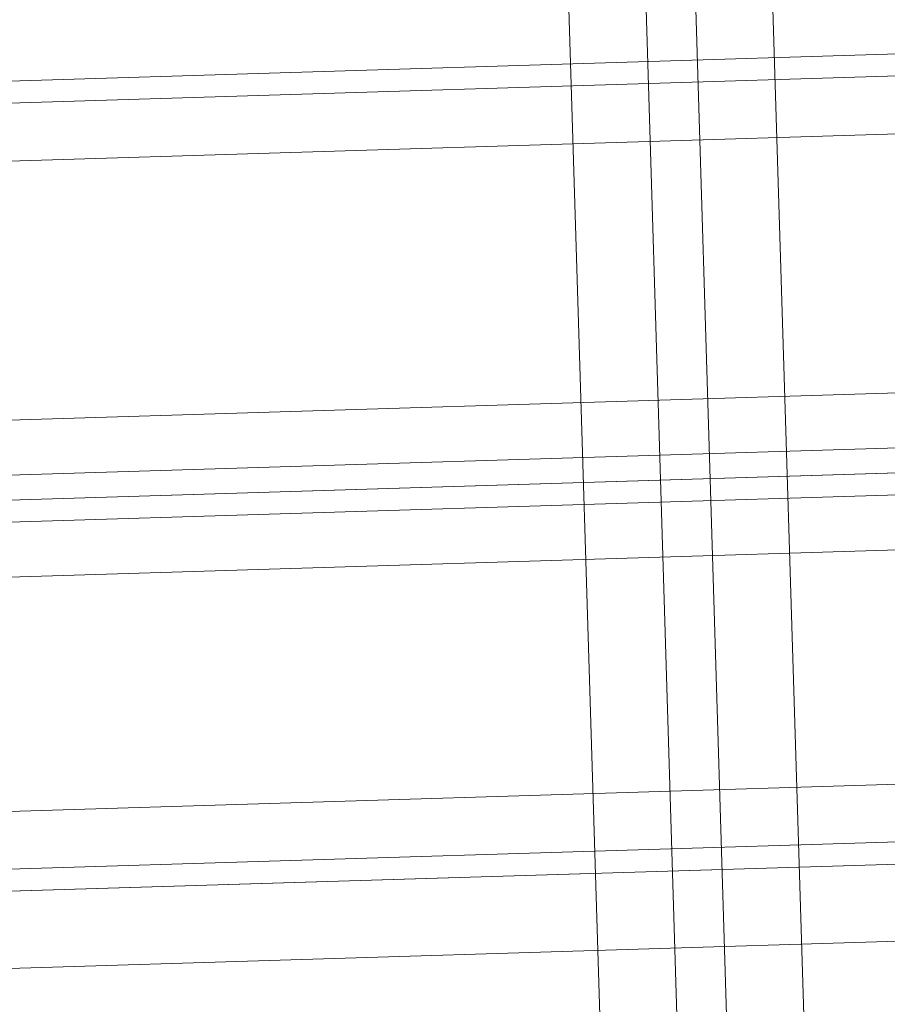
# Model space of a CAD drawing. Extents: x 147111805 to 147230536, y 410950310 to 411028142.
# Tile 13 of 256: x 147161275 to 147161341, y 410974441 to 410974516. Entities that reach past the tile are written whole.
import ezdxf

# ---------------------------------------------------------------- set-up
doc = ezdxf.new("R2010")
doc.units = 0
doc.header["$LTSCALE"] = 100
doc.layers.add('T--A9041--_VERHARDINGEN_Tegels', color=9, linetype='Continuous', transparency=0.3)
doc.layers.add('T--L9071--_TERREINMEUBILAIR_Stoelen', color=1, linetype='Continuous')
doc.layers.add('T--L9071--_TERREINMEUBILAIR_Tafels', color=30, linetype='Continuous')

# ---------------------------------------------------------------- blocks, each defined once
blk = doc.blocks.new('Picknicktafel 180x160cm')
at = {"layer": 'T--L9071--_TERREINMEUBILAIR_Stoelen', "lineweight": 0}
for p, q in [((198.6396153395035, 0), (198.6396153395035, 1589.116922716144)), ((216.5826199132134, 0), (216.5826199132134, 1589.116922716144)), ((194.2066377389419, 1588.06145185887), (194.2066377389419, 1.055470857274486)), ((220.8045033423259, 1588.06145185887), (220.8045033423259, 1.055470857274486)), ((192.5178843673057, 3.588600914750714), (192.5178843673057, 1585.528321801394)), ((222.4932567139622, 3.588600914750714), (222.4932567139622, 1585.528321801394)), ((192.5178843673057, 1540.565263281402), (192.5178843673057, 48.55165943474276)), ((222.4932567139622, 1540.565263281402), (222.4932567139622, 48.55165943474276)), ((194.2066377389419, 1538.032133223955), (194.2066377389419, 51.08478949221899)), ((220.8045033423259, 1538.032133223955), (220.8045033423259, 51.08478949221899)), ((198.6396153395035, 52.14026034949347), (198.6396153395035, 1537.187756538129)), ((216.5826199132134, 1537.187756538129), (216.5826199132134, 52.14026034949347)), ((222.4932567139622, 1349.313943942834), (222.4932567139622, 963.4337985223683)), ((254.5795707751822, 963.4337985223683), (254.5795707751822, 1349.313943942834)), ((224.3931042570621, 1344.45877799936), (224.3931042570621, 958.578632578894)), ((252.890817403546, 1344.45877799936), (252.890817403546, 958.578632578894)), ((228.6149876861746, 956.4676908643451), (228.6149876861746, 1342.55893045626)), ((248.4578398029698, 1342.55893045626), (248.4578398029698, 956.4676908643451)), ((198.6396153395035, 1138.853055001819), (198.6396153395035, 450.2638677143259)), ((216.5826199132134, 450.2638677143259), (216.5826199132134, 1138.853055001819)), ((194.2066377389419, 451.3193385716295), (194.2066377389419, 1137.797584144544)), ((220.8045033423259, 451.3193385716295), (220.8045033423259, 1137.797584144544)), ((192.5178843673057, 453.8524686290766), (192.5178843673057, 1135.264454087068)), ((222.4932567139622, 1135.264454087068), (222.4932567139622, 453.8524686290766)), ((192.5178843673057, 1128.298346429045), (192.5178843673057, 460.8185762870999)), ((192.5178843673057, 460.8185762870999), (192.5178843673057, 1128.298346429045)), ((192.5178843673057, 1110.566436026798), (192.5178843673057, 478.7615808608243)), ((192.5178843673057, 478.7615808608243), (192.5178843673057, 1110.566436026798)), ((192.5178843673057, 1090.301395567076), (192.5178843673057, 498.8155271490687)), ((222.4932567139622, 498.8155271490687), (222.4932567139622, 1090.301395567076)), ((194.2066377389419, 501.3486572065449), (194.2066377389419, 1087.7682655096)), ((220.8045033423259, 501.3486572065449), (220.8045033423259, 1087.7682655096)), ((198.6396153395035, 502.4041280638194), (198.6396153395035, 1086.712794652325)), ((216.5826199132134, 1086.712794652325), (216.5826199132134, 502.4041280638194)), ((222.4932567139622, 963.4337985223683), (222.4932567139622, 1059.481646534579)), ((254.5795707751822, 1059.481646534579), (254.5795707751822, 963.4337985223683))]:
    blk.add_line(p, q, dxfattribs=at)
at = {"layer": 'T--L9071--_TERREINMEUBILAIR_Tafels', "lineweight": 0}
for p, q in [((186.6072475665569, 1128.298346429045), (186.6072475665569, 460.8185762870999)), ((186.6072475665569, 460.8185762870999), (186.6072475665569, 1128.298346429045)), ((186.6072475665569, 1110.566436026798), (186.6072475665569, 478.7615808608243)), ((186.6072475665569, 478.7615808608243), (186.6072475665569, 1110.566436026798)), ((1794.089363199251, 1013.674211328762), (6.121730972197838, 1013.674211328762)), ((1794.089363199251, 1013.674211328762), (6.121730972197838, 1013.674211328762)), ((6.121730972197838, 1013.674211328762), (1794.089363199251, 1013.674211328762)), ((6.121730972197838, 1013.674211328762), (1794.089363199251, 1013.674211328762)), ((1794.089363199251, 1007.763574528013), (6.121730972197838, 1007.763574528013)), ((6.121730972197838, 1007.763574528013), (1794.089363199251, 1007.763574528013)), ((6.121730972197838, 1007.763574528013), (1794.089363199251, 1007.763574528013)), ((6.121730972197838, 1007.763574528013), (1794.089363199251, 1007.763574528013)), ((1794.089363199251, 1003.963879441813), (6.121730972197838, 1003.963879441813)), ((1794.089363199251, 1003.963879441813), (6.121730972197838, 1003.963879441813)), ((6.121730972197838, 1003.963879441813), (1794.089363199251, 1003.963879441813)), ((6.121730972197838, 1003.963879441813), (1794.089363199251, 1003.963879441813)), ((1794.089363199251, 998.0532426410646), (6.121730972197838, 998.0532426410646)), ((1794.089363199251, 998.0532426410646), (6.121730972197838, 998.0532426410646)), ((6.121730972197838, 998.0532426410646), (1794.089363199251, 998.0532426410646)), ((6.121730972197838, 998.0532426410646), (1794.089363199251, 998.0532426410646))]:
    blk.add_line(p, q, dxfattribs=at)

msp = doc.modelspace()

# ---------------------------------------------------------------- hatches: boundary and pattern name
at = {"layer": 'T--A9041--_VERHARDINGEN_Tegels'}
h = msp.add_hatch(dxfattribs=at)
h.set_pattern_fill('ANSI37', color=256, scale=200, angle=45)
h.set_pattern_definition([(90, (0, 0), (-635, 0), []), (180, (0, 0), (0, -635), [])])
h.paths.add_polyline_path([(147171124.6155927, 410978496.7849257), (147171124.6155927, 410985174.1051784), (147175311.8159577, 410985174.1051784), (147179724.0163228, 410985174.1051784), (147179724.0163228, 410987548.1668265), (147175674.6155927, 410987550.9475302), (147175674.6155927, 410986269.3768906), (147173554.6155927, 410986269.3768906), (147173554.6155927, 410986569.3768906), (147175374.6155927, 410986569.3768906), (147175374.6155927, 410989649.3768906), (147175374.6155927, 410993004.2881792), (147173550.8201925, 410993004.2881792), (147173550.8201925, 410993134.3405678), (147165980.8201925, 410993134.3405678), (147159696.0572113, 410993137.1650009), (147159704.9791517, 410992687.6886738), (147159705.673752, 410992652.6955669), (147159710.6310576, 410990922.4531842), (147159740.006855, 410990923.0362831), (147159789.3234792, 410988438.5257165), (147159881.8045546, 410983779.4434608), (147160071.926593, 410974201.3302012), (147160091.7723167, 410973201.5271471), (147160156.2709204, 410969952.1672208), (147160833.6374897, 410969965.612699), (147162965.7175028, 410970007.9337059), (147169999.3319892, 410970147.5483757), (147172541.3312546, 410970198.0061296), (147177217.9100407, 410970290.8345047), (147177327.8883767, 410970293.0175343), (147177280.2586386, 410972692.5448644), (147177850.1463795, 410972703.8569272), (147179529.8155105, 410972737.1977439), (147180789.5630606, 410972762.4198964), (147181028.8837267, 410972767.3274566), (147181031.0428523, 410975911.5547846), (147179805.6507454, 410975912.3962522), (147178580.2586386, 410975912.3962522), (147178580.2586386, 410979449.1051784), (147177580.2586386, 410979449.1051784), (147177580.2586386, 410977681.1714507), (147177580.2586386, 410975913.2377229), (147171124.6155927, 410975913.2377229)])
h.paths.add_polyline_path([(147165184.9788649, 410982437.8420166), (147164184.9788649, 410982437.8420166), (147164184.9788649, 410983437.8420166), (147165184.9788649, 410983437.8420166)], flags=16)

# ---------------------------------------------------------------- block references
at = {"layer": 'T--L9071--_TERREINMEUBILAIR_Stoelen', "rotation": 91.75940092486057}
msp.add_blockref('Picknicktafel 180x160cm', (147162338.2311158, 410974289.7493508), dxfattribs=at)

doc.saveas('drawing.dxf')
